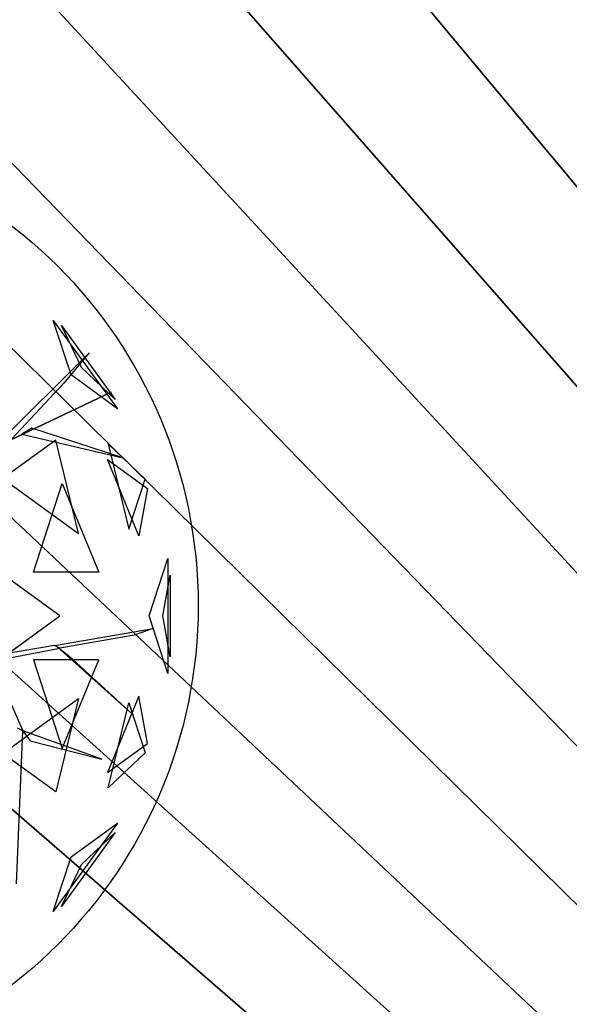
# Model space of a CAD drawing. Extents: x 22936 to 50368, y -4877 to 31080.
# Tile 47 of 256: x 48327 to 48613, y 493 to 1006. Entities that reach past the tile are written whole.
import ezdxf

# ---------------------------------------------------------------- set-up
doc = ezdxf.new("R2010")
doc.units = 0
doc.layers.get('0').update_dxf_attribs({"linetype": 'CONTINUOUS'})
for name, color, linetype in [('00_TRACE_ARBRE', 3, 'CONTINUOUS'), ('00_TRACE_RDC', 241, 'CONTINUOUS'), ('08_AMENAGEMENTS_EXTERIEURS', 253, 'CONTINUOUS'), ('09_VEGETATION', 134, 'CONTINUOUS')]:
    doc.layers.add(name, color=color, linetype=linetype)

# ---------------------------------------------------------------- blocks, each defined once
blk = doc.blocks.new('TREE_GEOMETRIC_ROUND')
at = {"color": 7}
for p, q in [((1475, 947.5, 4561.2), (1401.1, 1175, 4186.4)), ((1401.1, 1175, 4186.4), (1668.5, 806.9, 4186.4)), ((1518.7, 979.3, 3459.9), (1435, 1154.1, 3733.7)), ((1435, 1154.1, 3733.7), (1659.1, 845.6, 3733.7)), ((1157, 647.6, 3462.4), (1550.3, 1040.4, 3357.8)), ((1550.3, 1040.4, 3357.8), (1444.2, 912, 3431)), ((1668.5, 806.9, 4186.4), (1475, 947.5, 4561.2)), ((1659.1, 845.6, 3733.7), (1518.7, 979.3, 3459.9)), ((1444.2, 912, 3431), (1228.9, 681.4, 3488.5)), ((504.8, 335.9, 3415.3), (1641.7, 875.3, 3593.2)), ((1641.7, 875.3, 3593.2), (504.8, 335.9, 3357.8)), ((1311.7, 725.2, 3561.8), (1270.6, 701, 3546.1)), ((1270.6, 701, 3546.1), (1691.2, 602.7, 4205.1)), ((1691.2, 602.7, 4205.1), (1311.7, 725.2, 3561.8)), ((1412.1, 676.5, 2902.3), (1191.4, 516.2, 2577.8)), ((1506.2, 287.5, 2829.7), (1412.1, 676.5, 2902.3)), ((1629.5, 660.3, 3265.8), (1715.4, 304.8, 3199.5)), ((1783.3, 513.7, 3565.9), (1629.5, 660.3, 3265.8)), ((1757.6, 277.7, 4599.3), (1626.4, 595.9, 4661.7)), ((1626.4, 595.9, 4661.7), (1793.7, 474.4, 4337.8)), ((1191.4, 516.2, 2577.8), (1506.2, 287.5, 2829.7)), ((1318.2, 125.8, 5283), (1438.5, 495.8, 5031.1)), ((1438.5, 495.8, 5031.1), (1591.1, 125.8, 4958.5)), ((1715.4, 304.8, 3199.5), (1783.3, 513.7, 3565.9)), ((1793.7, 474.4, 4337.8), (1757.6, 277.7, 4599.3)), ((1428.2, -56.5, 2682.5), (1065.6, 207, 2392.4)), ((1799.7, -56.5, 3316.1), (1877.6, 183.4, 3736.8)), ((1877.6, 183.4, 3736.8), (1877.6, -296.4, 3736.8)), ((1591.1, 125.8, 4958.5), (1318.2, 125.8, 5283)), ((1856.8, -56.5, 4415.9), (1888, 113.5, 4189.8)), ((1888, 113.5, 4189.8), (1888, -226.5, 4189.8)), ((1065.6, -319.9, 2392.4), (1428.2, -56.5, 2682.5)), ((1877.6, -296.4, 3736.8), (1799.7, -56.5, 3316.1)), ((1888, -226.5, 4189.8), (1856.8, -56.5, 4415.9)), ((1405.5, -179.3, 3242.7), (1816.5, -109.3, 3284.6)), ((1816.5, -109.3, 3284.6), (1738.2, -136.4, 3300.2)), ((1738.2, -136.4, 3300.2), (1428.1, -190.3, 3300.2)), ((1405.5, -179.3, 3242.7), (1121.6, -227.4, 3242.7)), ((1155.5, -243.8, 3315.9), (1428.1, -190.3, 3300.2)), ((1428.1, -190.3, 3300.2), (1405.5, -179.3, 3242.7)), ((1734.4, -469.5, 3023), (1416.8, -184.8, 3253.2)), ((1416.8, -184.8, 3253.2), (1464, -221.7, 3253.2)), ((1144.2, -238.3, 3300.2), (1274.7, -534.5, 3577.5)), ((1591.1, -238.8, 4958.5), (1318.2, -238.8, 5283)), ((1318.2, -238.8, 5283), (1438.5, -608.8, 5031.1)), ((1438.5, -608.8, 5031.1), (1591.1, -238.8, 4958.5)), ((1464, -221.7, 3253.2), (1734.4, -469.5, 3023)), ((1191.4, -629.1, 2577.8), (1506.2, -400.4, 2829.7)), ((1506.2, -400.4, 2829.7), (1412.1, -789.5, 2902.3)), ((1757.6, -390.7, 4599.3), (1626.4, -708.9, 4661.7)), ((1793.7, -587.3, 4337.8), (1757.6, -390.7, 4599.3)), ((1629.5, -773.2, 3265.8), (1715.4, -417.8, 3199.5)), ((1715.4, -417.8, 3199.5), (1783.3, -626.7, 3565.9)), ((1274.7, -534.5, 3577.5), (1252.1, -523.5, 3608.8)), ((1248.1, -1172.9, 4205.1), (1274.7, -534.5, 3577.5)), ((1274.7, -534.5, 3577.5), (1305.1, -577.2, 3650.7)), ((1603.5, -652.5, 3577.5), (1274.7, -534.5, 3577.5)), ((1305.1, -577.2, 3650.7), (1603.5, -652.5, 3577.5)), ((1626.4, -708.9, 4661.7), (1793.7, -587.3, 4337.8)), ((1412.1, -789.5, 2902.3), (1191.4, -629.1, 2577.8)), ((1783.3, -626.7, 3565.9), (1629.5, -773.2, 3265.8)), ((1668.5, -919.9, 4186.4), (1401.1, -1288, 4186.4)), ((1475, -1060.5, 4561.2), (1668.5, -919.9, 4186.4)), ((1659.1, -958.6, 3733.7), (1435, -1267, 3733.7)), ((1518.7, -1092.3, 3459.9), (1659.1, -958.6, 3733.7)), ((1401.1, -1288, 4186.4), (1475, -1060.5, 4561.2)), ((1435, -1267, 3733.7), (1518.7, -1092.3, 3459.9))]:
    blk.add_line(p, q, dxfattribs=at)
mesh = blk.add_polyface(dxfattribs=at)
corners = [(1401.1, 1175, 4186.4), (1668.5, 806.9, 4186.4), (1475, 947.5, 4561.2)]
mesh.append_faces([[corners[k] for k in face] for face in [(0, 1, 2)]], dxfattribs={"color": 7})
mesh = blk.add_polyface(dxfattribs=at)
corners = [(1435, 1154.1, 3733.7), (1659.1, 845.6, 3733.7), (1518.7, 979.3, 3459.9)]
mesh.append_faces([[corners[k] for k in face] for face in [(0, 1, 2)]], dxfattribs={"color": 7})
mesh = blk.add_polyface(dxfattribs=at)
corners = [(1641.7, 875.3, 3593.2), (504.8, 335.9, 3357.8), (504.8, 335.9, 3415.3)]
mesh.append_faces([[corners[k] for k in face] for face in [(0, 1, 2)]], dxfattribs={"color": 7})
mesh = blk.add_polyface(dxfattribs=at)
corners = [(1691.2, 602.7, 4205.1), (1311.7, 725.2, 3561.8), (1270.6, 701, 3546.1)]
mesh.append_faces([[corners[k] for k in face] for face in [(0, 1, 2)]], dxfattribs={"color": 7})
mesh = blk.add_polyface(dxfattribs=at)
corners = [(1412.1, 676.5, 2902.3), (1191.4, 516.2, 2577.8), (1506.2, 287.5, 2829.7)]
mesh.append_faces([[corners[k] for k in face] for face in [(0, 1, 2)]], dxfattribs={"color": 7})
mesh = blk.add_polyface(dxfattribs=at)
corners = [(1629.5, 660.3, 3265.8), (1715.4, 304.8, 3199.5), (1783.3, 513.7, 3565.9)]
mesh.append_faces([[corners[k] for k in face] for face in [(0, 1, 2)]], dxfattribs={"color": 7})
mesh = blk.add_polyface(dxfattribs=at)
corners = [(1626.4, 595.9, 4661.7), (1793.7, 474.4, 4337.8), (1757.6, 277.7, 4599.3)]
mesh.append_faces([[corners[k] for k in face] for face in [(0, 1, 2)]], dxfattribs={"color": 7})
mesh = blk.add_polyface(dxfattribs=at)
corners = [(1438.5, 495.8, 5031.1), (1591.1, 125.8, 4958.5), (1318.2, 125.8, 5283)]
mesh.append_faces([[corners[k] for k in face] for face in [(0, 1, 2)]], dxfattribs={"color": 7})
mesh = blk.add_polyface(dxfattribs=at)
corners = [(1428.2, -56.5, 2682.5), (1065.6, 207, 2392.4), (1065.6, -319.9, 2392.4)]
mesh.append_faces([[corners[k] for k in face] for face in [(0, 1, 2)]], dxfattribs={"color": 7})
mesh = blk.add_polyface(dxfattribs=at)
corners = [(1877.6, 183.4, 3736.8), (1877.6, -296.4, 3736.8), (1799.7, -56.5, 3316.1)]
mesh.append_faces([[corners[k] for k in face] for face in [(0, 1, 2)]], dxfattribs={"color": 7})
mesh = blk.add_polyface(dxfattribs=at)
corners = [(1888, 113.5, 4189.8), (1888, -226.5, 4189.8), (1856.8, -56.5, 4415.9)]
mesh.append_faces([[corners[k] for k in face] for face in [(0, 1, 2)]], dxfattribs={"color": 7})
mesh = blk.add_polyface(dxfattribs=at)
corners = [(1464, -221.7, 3253.2), (1734.4, -469.5, 3023), (1416.8, -184.8, 3253.2)]
mesh.append_faces([[corners[k] for k in face] for face in [(0, 1, 2)]], dxfattribs={"color": 7})
mesh = blk.add_polyface(dxfattribs=at)
corners = [(1591.1, -238.8, 4958.5), (1318.2, -238.8, 5283), (1438.5, -608.8, 5031.1)]
mesh.append_faces([[corners[k] for k in face] for face in [(0, 1, 2)]], dxfattribs={"color": 7})
mesh = blk.add_polyface(dxfattribs=at)
corners = [(1506.2, -400.4, 2829.7), (1412.1, -789.5, 2902.3), (1191.4, -629.1, 2577.8)]
mesh.append_faces([[corners[k] for k in face] for face in [(0, 1, 2)]], dxfattribs={"color": 7})
mesh = blk.add_polyface(dxfattribs=at)
corners = [(1757.6, -390.7, 4599.3), (1626.4, -708.9, 4661.7), (1793.7, -587.3, 4337.8)]
mesh.append_faces([[corners[k] for k in face] for face in [(0, 1, 2)]], dxfattribs={"color": 7})
mesh = blk.add_polyface(dxfattribs=at)
corners = [(1715.4, -417.8, 3199.5), (1783.3, -626.7, 3565.9), (1629.5, -773.2, 3265.8)]
mesh.append_faces([[corners[k] for k in face] for face in [(0, 1, 2)]], dxfattribs={"color": 7})
mesh = blk.add_polyface(dxfattribs=at)
corners = [(1305.1, -577.2, 3650.7), (1603.5, -652.5, 3577.5), (1274.7, -534.5, 3577.5)]
mesh.append_faces([[corners[k] for k in face] for face in [(0, 1, 2)]], dxfattribs={"color": 7})
mesh = blk.add_polyface(dxfattribs=at)
corners = [(1668.5, -919.9, 4186.4), (1401.1, -1288, 4186.4), (1475, -1060.5, 4561.2)]
mesh.append_faces([[corners[k] for k in face] for face in [(0, 1, 2)]], dxfattribs={"color": 7})
mesh = blk.add_polyface(dxfattribs=at)
corners = [(1659.1, -958.6, 3733.7), (1435, -1267, 3733.7), (1518.7, -1092.3, 3459.9)]
mesh.append_faces([[corners[k] for k in face] for face in [(0, 1, 2)]], dxfattribs={"color": 7})
blk = doc.blocks.new('ARBRE_SIMPLE')
blk.add_circle((0, 0), 250)
blk = doc.blocks.new('GROUPER_1')
at = {"layer": '00_TRACE_ARBRE', "rotation": 10.53798942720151}
blk.add_blockref('ARBRE_SIMPLE', (6555.41, 1311.91), dxfattribs=at)
blk = doc.blocks.new('GROUPER_2')
at = {"layer": '00_TRACE_RDC'}
blk.add_blockref('GROUPER_1', (12098.99, 4265.72), dxfattribs=at)
blk = doc.blocks.new('GROUPER_17')
at = {"layer": '08_AMENAGEMENTS_EXTERIEURS'}
mesh = blk.add_polyface(dxfattribs=at)
corners = [(16.45, 1860.4), (0, 1328), (0, 1844.55), (1795, 1328), (33.02, 1876.27), (49.71, 1892.12), (66.55, 1907.89), (83.55, 1923.55), (100.74, 1939.04), (118.11, 1954.33), (135.7, 1969.37), (153.53, 1984.11), (171.6, 1998.5), (189.93, 2012.5), (208.55, 2026.07), (227.46, 2039.16), (246.69, 2051.72), (266.25, 2063.72), (286.11, 2075.18), (306.26, 2086.08), (326.69, 2096.46), (347.37, 2106.3), (368.28, 2115.64), (389.4, 2124.46), (410.72, 2132.79), (432.21, 2140.64), (453.87, 2148), (475.66, 2154.9), (497.57, 2161.34), (519.59, 2167.33), (541.68, 2172.89), (563.84, 2178.01), (586.04, 2182.71), (608.27, 2187), (630.51, 2190.89), (652.73, 2194.39), (674.92, 2197.5), (697.06, 2200.25), (719.14, 2202.62), (741.15, 2204.62), (763.1, 2206.23), (785, 2207.43), (806.84, 2208.22), (828.63, 2208.57), (850.38, 2208.48), (872.08, 2207.93), (893.75, 2206.9), (915.39, 2205.39), (936.99, 2203.38), (958.57, 2200.86), (980.13, 2197.81), (1001.67, 2194.22), (1023.19, 2190.07), (1044.71, 2185.36), (1066.22, 2180.06), (1087.73, 2174.17), (1109.23, 2167.67), (1130.75, 2160.55), (1152.27, 2152.79), (1173.81, 2144.38), (1195.36, 2135.31), (1216.93, 2125.59), (1238.5, 2115.38), (1260.06, 2104.88), (1281.58, 2094.27), (1303.04, 2083.75), (1324.43, 2073.52), (1345.72, 2063.77), (1366.89, 2054.69), (1387.93, 2046.48), (1408.82, 2039.32), (1429.54, 2033.42), (1450.06, 2028.98), (1470.36, 2026.17), (1490.44, 2025.2), (1510.26, 2026.26), (1529.82, 2029.54), (1549.07, 2035.18), (1567.96, 2043.07), (1586.43, 2053.03), (1604.39, 2064.91), (1621.79, 2078.53), (1638.55, 2093.74), (1654.6, 2110.37), (1669.89, 2128.24), (1684.32, 2147.2), (1697.85, 2167.08), (1710.39, 2187.71), (1721.89, 2208.92), (1732.26, 2230.56), (1741.45, 2252.45), (1749.38, 2274.43), (1756.03, 2296.38), (1761.5, 2318.27), (1765.9, 2340.13), (1769.36, 2361.94), (1771.99, 2383.72), (1773.91, 2405.46), (1775.24, 2427.19), (1776.09, 2448.89), (1776.59, 2470.58), (1776.85, 2492.26), (1777, 2513.93), (2395.68, 2513.93), (1845, 75), (1845, 0), (1332.44, 6187.9), (953.84, 4324.79), (744.56, 6114.92), (1503.53, 4690.87), (1872.82, 4324.79), (2843.74, 4811.2), (2680.87, 4187.05), (193.79, -1456.02), (188.09, -1836.1), (174.84, -1645.82), (233.16, -2021.44), (244.41, -1272.11), (308.78, -2196.56), (325.25, -1099.34), (412.78, -2356.46), (434, -942.64), (3662.14, -2801.42), (567.57, -806.46), (722.14, -694.7), (893.31, -610.54), (1076.21, -556.38), (1155.38, -537.12), (1232.99, -512.33), (1308.66, -482.14), (1382.02, -446.69), (1452.7, -406.15), (1520.35, -360.74), (1584.63, -310.68), (1645.22, -256.21), (1701.82, -197.6), (1754.16, -135.16), (1801.96, -69.18), (1795, 75)]
mesh.append_faces([[corners[k] for k in face] for face in [(0, 1, 2), (106, 107, 108), (113, 114, 115)]], dxfattribs={"vtx0": -1})
mesh.append_faces([[corners[k] for k in face] for face in [(1, 0, 3), (104, 103, 105), (107, 109, 110), (110, 111, 112), (114, 113, 116), (116, 117, 118), (118, 119, 120), (120, 121, 122), (122, 112, 111)]], dxfattribs={"vtx0": -1, "vtx1": -1})
mesh.append_faces([[corners[k] for k in face] for face in [(3, 103, 104), (122, 105, 103)]], dxfattribs={"vtx0": -1, "vtx1": -1, "vtx2": -1})
mesh.append_faces([[corners[k] for k in face] for face in [(3, 0, 4), (3, 4, 5), (3, 5, 6), (3, 6, 7), (3, 7, 8), (3, 8, 9), (3, 9, 10), (3, 10, 11), (3, 11, 12), (3, 12, 13), (3, 13, 14), (3, 14, 15), (3, 15, 16), (3, 16, 17), (3, 17, 18), (3, 18, 19), (3, 19, 20), (3, 20, 21), (3, 21, 22), (3, 22, 23), (3, 23, 24), (3, 24, 25), (3, 25, 26), (3, 26, 27), (3, 27, 28), (3, 28, 29), (3, 29, 30), (3, 30, 31), (3, 31, 32), (3, 32, 33), (3, 33, 34), (3, 34, 35), (3, 35, 36), (3, 36, 37), (3, 37, 38), (3, 38, 39), (3, 39, 40), (3, 40, 41), (3, 41, 42), (3, 42, 43), (3, 43, 44), (3, 44, 45), (3, 45, 46), (3, 46, 47), (3, 47, 48), (3, 48, 49), (3, 49, 50), (3, 50, 51), (3, 51, 52), (3, 52, 53), (3, 53, 54), (3, 54, 55), (3, 55, 56), (3, 56, 57), (3, 57, 58), (3, 58, 59), (3, 59, 60), (3, 60, 61), (3, 61, 62), (3, 62, 63), (3, 63, 64), (3, 64, 65), (3, 65, 66), (3, 66, 67), (3, 67, 68), (3, 68, 69), (3, 69, 70), (3, 70, 71), (3, 71, 72), (3, 72, 73), (3, 73, 74), (3, 74, 75), (3, 75, 76), (3, 76, 77), (3, 77, 78), (3, 78, 79), (3, 79, 80), (3, 80, 81), (3, 81, 82), (3, 82, 83), (3, 83, 84), (3, 84, 85), (3, 85, 86), (3, 86, 87), (3, 87, 88), (3, 88, 89), (3, 89, 90), (3, 90, 91), (3, 91, 92), (3, 92, 93), (3, 93, 94), (3, 94, 95), (3, 95, 96), (3, 96, 97), (3, 97, 98), (3, 98, 99), (3, 99, 100), (3, 100, 101), (3, 101, 102), (3, 102, 103), (107, 106, 109), (110, 109, 111), (116, 113, 117), (118, 117, 119), (120, 119, 121), (122, 121, 123), (122, 123, 124), (122, 124, 125), (122, 125, 126), (122, 126, 127), (122, 127, 128), (122, 128, 129), (122, 129, 130), (122, 130, 131), (122, 131, 132), (122, 132, 133), (122, 133, 134), (122, 134, 135), (122, 135, 136), (122, 136, 137), (122, 137, 105), (122, 103, 112)]], dxfattribs={"vtx0": -1, "vtx2": -1})
mesh.append_faces([[corners[k] for k in face] for face in [(104, 138, 3)]], dxfattribs={"vtx2": -1})
mesh = blk.add_polyface(dxfattribs=at)
corners = [(1845, 0), (-3553.28, -95.86), (-3553.28, 0), (-3532.78, -1816.16), (722.14, -694.7), (567.57, -806.46), (434, -942.64), (325.25, -1099.34), (244.41, -1272.11), (193.79, -1456.02), (174.84, -1645.82), (893.31, -610.54), (1076.21, -556.38), (1155.38, -537.12), (1232.99, -512.33), (1308.66, -482.14), (1382.02, -446.69), (1452.7, -406.15), (1520.35, -360.74), (1584.63, -310.68), (1645.22, -256.21), (1701.82, -197.6), (1754.16, -135.16), (1801.96, -69.18), (308.78, -2196.56), (412.78, -2356.46), (233.16, -2021.44), (188.09, -1836.1)]
mesh.append_faces([[corners[k] for k in face] for face in [(0, 1, 2), (22, 0, 23), (3, 24, 25)]], dxfattribs={"vtx0": -1})
mesh.append_faces([[corners[k] for k in face] for face in [(1, 0, 3), (4, 0, 11), (11, 0, 12), (12, 0, 13), (13, 0, 14), (14, 0, 15), (15, 0, 16), (16, 0, 17), (17, 0, 18), (18, 0, 19), (19, 0, 20), (20, 0, 21), (21, 0, 22), (24, 3, 26), (26, 3, 27), (27, 3, 10)]], dxfattribs={"vtx0": -1, "vtx1": -1})
mesh.append_faces([[corners[k] for k in face] for face in [(3, 0, 4)]], dxfattribs={"vtx0": -1, "vtx1": -1, "vtx2": -1})
mesh.append_faces([[corners[k] for k in face] for face in [(3, 4, 5), (3, 5, 6), (3, 6, 7), (3, 7, 8), (3, 8, 9), (3, 9, 10)]], dxfattribs={"vtx0": -1, "vtx2": -1})

msp = doc.modelspace()

# ---------------------------------------------------------------- block references
at = {"layer": '00_TRACE_RDC'}
msp.add_blockref('GROUPER_2', (29515.15, -4876.93), dxfattribs=at)
at = {"layer": '08_AMENAGEMENTS_EXTERIEURS', "color": 54}
msp.add_blockref('GROUPER_17', (46706.19, 1619.93), dxfattribs=at)
at = {"layer": '09_VEGETATION', "xscale": 0.125, "yscale": 0.125, "zscale": 0.125}
msp.add_blockref('TREE_GEOMETRIC_ROUND', (48169.03, 702.26), dxfattribs=at)

doc.saveas('drawing.dxf')
